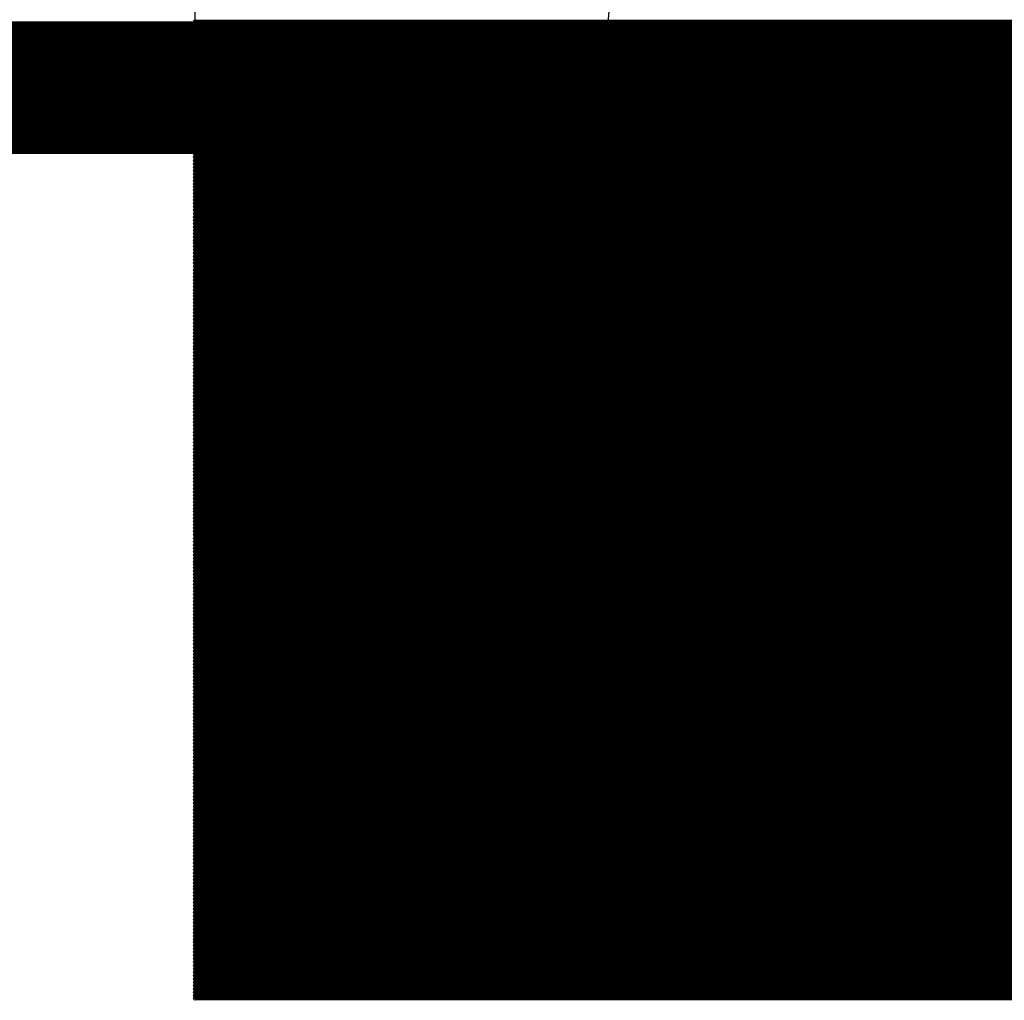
# Model space of a CAD drawing. Extents: x 0 to 23.9, y 0 to 20.7.
# Tile 20 of 127: x 8.219 to 8.974, y 1.561 to 2.313. Entities that reach past the tile are written whole.
import ezdxf

# ---------------------------------------------------------------- set-up
doc = ezdxf.new("R2010")
doc.units = 0
doc.layers.get('0').update_dxf_attribs({"linetype": 'CONTINUOUS'})
doc.layers.add('SEEEDSTUDIOXIAORP2040V1_22_GTO', color=10, linetype='CONTINUOUS')
doc.layers.add('SEEEDSTUDIOXIAORP2040V1_22_GTS', color=9, linetype='CONTINUOUS')

# ---------------------------------------------------------------- blocks, each defined once
blk = doc.blocks.new('ROUND_272')
blk.add_circle((0, 0), 0.6858)
blk = doc.blocks.new('ROUND_7')
blk.add_circle((0, 0), 0)
blk = doc.blocks.new('ROUND_8')
blk.add_circle((0, 0), 0.00127)

msp = doc.modelspace()

# ---------------------------------------------------------------- linework, layer by layer
at = {"layer": 'SEEEDSTUDIOXIAORP2040V1_22_GTO', "const_width": 0.1016}
msp.add_lwpolyline([(3.41884, 2.2606), (20.35556, 2.2606)], dxfattribs=at)
at = {"layer": 'SEEEDSTUDIOXIAORP2040V1_22_GTS'}
for points in [[(8.35406, 1.5621), (8.35406, 3.09372)], [(10.3505, 1.5621), (8.35406, 1.5621)]]:
    msp.add_lwpolyline(points, dxfattribs=at)
for points, const_width in [([(3.41884, 2.2606), (20.35556, 2.2606)], 0.1016), ([(8.35406, 2.3114), (10.3505, 2.3114)], 0.00254), ([(10.3505, 2.30886), (8.35406, 2.30886)], 0.00254), ([(8.35406, 2.30632), (10.3505, 2.30632)], 0.00254), ([(10.3505, 2.30378), (8.35406, 2.30378)], 0.00254), ([(8.35406, 2.30124), (10.3505, 2.30124)], 0.00254), ([(10.3505, 2.2987), (8.35406, 2.2987)], 0.00254), ([(8.35406, 2.29616), (10.3505, 2.29616)], 0.00254), ([(10.3505, 2.29362), (8.35406, 2.29362)], 0.00254), ([(8.35406, 2.29108), (10.3505, 2.29108)], 0.00254), ([(10.3505, 2.28854), (8.35406, 2.28854)], 0.00254), ([(8.35406, 2.286), (10.3505, 2.286)], 0.00254), ([(10.3505, 2.28346), (8.35406, 2.28346)], 0.00254), ([(8.35406, 2.28092), (10.3505, 2.28092)], 0.00254), ([(10.3505, 2.27838), (8.35406, 2.27838)], 0.00254), ([(8.35406, 2.27584), (10.3505, 2.27584)], 0.00254), ([(10.3505, 2.2733), (8.35406, 2.2733)], 0.00254), ([(8.35406, 2.27076), (10.3505, 2.27076)], 0.00254), ([(10.3505, 2.26822), (8.35406, 2.26822)], 0.00254), ([(8.35406, 2.26568), (10.3505, 2.26568)], 0.00254), ([(10.3505, 2.26314), (8.35406, 2.26314)], 0.00254), ([(8.35406, 2.2606), (10.3505, 2.2606)], 0.00254), ([(10.3505, 2.25806), (8.35406, 2.25806)], 0.00254), ([(8.35406, 2.25552), (10.3505, 2.25552)], 0.00254), ([(10.3505, 2.25298), (8.35406, 2.25298)], 0.00254), ([(8.35406, 2.25044), (10.3505, 2.25044)], 0.00254), ([(10.3505, 2.2479), (8.35406, 2.2479)], 0.00254), ([(8.35406, 2.24536), (10.3505, 2.24536)], 0.00254), ([(10.3505, 2.24282), (8.35406, 2.24282)], 0.00254), ([(8.35406, 2.24028), (10.3505, 2.24028)], 0.00254), ([(10.3505, 2.23774), (8.35406, 2.23774)], 0.00254), ([(8.35406, 2.2352), (10.3505, 2.2352)], 0.00254), ([(10.3505, 2.23266), (8.35406, 2.23266)], 0.00254), ([(8.35406, 2.23012), (10.3505, 2.23012)], 0.00254), ([(10.3505, 2.22758), (8.35406, 2.22758)], 0.00254), ([(8.35406, 2.22504), (10.3505, 2.22504)], 0.00254), ([(10.3505, 2.2225), (8.35406, 2.2225)], 0.00254), ([(8.35406, 2.21996), (10.3505, 2.21996)], 0.00254), ([(10.3505, 2.21742), (8.35406, 2.21742)], 0.00254), ([(8.35406, 2.21488), (10.3505, 2.21488)], 0.00254), ([(10.3505, 2.21234), (8.35406, 2.21234)], 0.00254), ([(8.35406, 2.2098), (10.3505, 2.2098)], 0.00254), ([(10.3505, 2.20726), (8.35406, 2.20726)], 0.00254), ([(8.35406, 2.20472), (10.3505, 2.20472)], 0.00254), ([(10.3505, 2.20218), (8.35406, 2.20218)], 0.00254), ([(8.35406, 2.19964), (10.3505, 2.19964)], 0.00254), ([(10.3505, 2.1971), (8.35406, 2.1971)], 0.00254), ([(8.35406, 2.19456), (10.3505, 2.19456)], 0.00254), ([(10.3505, 2.19202), (8.35406, 2.19202)], 0.00254), ([(8.35406, 2.18948), (10.3505, 2.18948)], 0.00254), ([(10.3505, 2.18694), (8.35406, 2.18694)], 0.00254), ([(8.35406, 2.1844), (10.3505, 2.1844)], 0.00254), ([(10.3505, 2.18186), (8.35406, 2.18186)], 0.00254), ([(8.35406, 2.17932), (10.3505, 2.17932)], 0.00254), ([(10.3505, 2.17678), (8.35406, 2.17678)], 0.00254), ([(8.35406, 2.17424), (10.3505, 2.17424)], 0.00254), ([(10.3505, 2.1717), (8.35406, 2.1717)], 0.00254), ([(8.35406, 2.16916), (10.3505, 2.16916)], 0.00254), ([(10.3505, 2.16662), (8.35406, 2.16662)], 0.00254), ([(8.35406, 2.16408), (10.3505, 2.16408)], 0.00254), ([(10.3505, 2.16154), (8.35406, 2.16154)], 0.00254), ([(8.35406, 2.159), (10.3505, 2.159)], 0.00254), ([(10.3505, 2.15646), (8.35406, 2.15646)], 0.00254), ([(8.35406, 2.15392), (10.3505, 2.15392)], 0.00254), ([(10.3505, 2.15138), (8.35406, 2.15138)], 0.00254), ([(8.35406, 2.14884), (10.3505, 2.14884)], 0.00254), ([(10.3505, 2.1463), (8.35406, 2.1463)], 0.00254), ([(8.35406, 2.14376), (10.3505, 2.14376)], 0.00254), ([(10.3505, 2.14122), (8.35406, 2.14122)], 0.00254), ([(8.35406, 2.13868), (10.3505, 2.13868)], 0.00254), ([(10.3505, 2.13614), (8.35406, 2.13614)], 0.00254), ([(8.35406, 2.1336), (10.3505, 2.1336)], 0.00254), ([(10.3505, 2.13106), (8.35406, 2.13106)], 0.00254), ([(8.35406, 2.12852), (10.3505, 2.12852)], 0.00254), ([(10.3505, 2.12852), (8.35406, 2.12852)], 0.00254), ([(8.35406, 2.12598), (10.3505, 2.12598)], 0.00254), ([(10.3505, 2.12344), (8.35406, 2.12344)], 0.00254), ([(8.35406, 2.1209), (10.3505, 2.1209)], 0.00254), ([(10.3505, 2.11836), (8.35406, 2.11836)], 0.00254), ([(8.35406, 2.11582), (10.3505, 2.11582)], 0.00254), ([(10.3505, 2.11328), (8.35406, 2.11328)], 0.00254), ([(8.35406, 2.11074), (10.3505, 2.11074)], 0.00254), ([(10.3505, 2.1082), (8.35406, 2.1082)], 0.00254), ([(8.35406, 2.10566), (10.3505, 2.10566)], 0.00254), ([(10.3505, 2.10312), (8.35406, 2.10312)], 0.00254), ([(8.35406, 2.10058), (10.3505, 2.10058)], 0.00254), ([(10.3505, 2.09804), (8.35406, 2.09804)], 0.00254), ([(8.35406, 2.0955), (10.3505, 2.0955)], 0.00254), ([(10.3505, 2.09296), (8.35406, 2.09296)], 0.00254), ([(8.35406, 2.09042), (10.3505, 2.09042)], 0.00254), ([(10.3505, 2.08788), (8.35406, 2.08788)], 0.00254), ([(8.35406, 2.08534), (10.3505, 2.08534)], 0.00254), ([(10.3505, 2.0828), (8.35406, 2.0828)], 0.00254), ([(8.35406, 2.08026), (10.3505, 2.08026)], 0.00254), ([(10.3505, 2.07772), (8.35406, 2.07772)], 0.00254), ([(8.35406, 2.07518), (10.3505, 2.07518)], 0.00254), ([(10.3505, 2.07264), (8.35406, 2.07264)], 0.00254), ([(8.35406, 2.0701), (10.3505, 2.0701)], 0.00254), ([(10.3505, 2.06756), (8.35406, 2.06756)], 0.00254), ([(8.35406, 2.06502), (10.3505, 2.06502)], 0.00254), ([(10.3505, 2.06248), (8.35406, 2.06248)], 0.00254), ([(8.35406, 2.05994), (10.3505, 2.05994)], 0.00254), ([(10.3505, 2.0574), (8.35406, 2.0574)], 0.00254), ([(8.35406, 2.05486), (10.3505, 2.05486)], 0.00254), ([(10.3505, 2.05232), (8.35406, 2.05232)], 0.00254), ([(8.35406, 2.04978), (10.3505, 2.04978)], 0.00254), ([(10.3505, 2.04724), (8.35406, 2.04724)], 0.00254), ([(8.35406, 2.0447), (10.3505, 2.0447)], 0.00254), ([(10.3505, 2.04216), (8.35406, 2.04216)], 0.00254), ([(8.35406, 2.03962), (10.3505, 2.03962)], 0.00254), ([(10.3505, 2.03708), (8.35406, 2.03708)], 0.00254), ([(8.35406, 2.03454), (10.3505, 2.03454)], 0.00254), ([(10.3505, 2.032), (8.35406, 2.032)], 0.00254), ([(8.35406, 2.02946), (10.3505, 2.02946)], 0.00254), ([(10.3505, 2.02692), (8.35406, 2.02692)], 0.00254), ([(8.35406, 2.02438), (10.3505, 2.02438)], 0.00254), ([(10.3505, 2.02184), (8.35406, 2.02184)], 0.00254), ([(8.35406, 2.0193), (10.3505, 2.0193)], 0.00254), ([(10.3505, 2.01676), (8.35406, 2.01676)], 0.00254), ([(8.35406, 2.01422), (10.3505, 2.01422)], 0.00254), ([(10.3505, 2.01168), (8.35406, 2.01168)], 0.00254), ([(8.35406, 2.00914), (10.3505, 2.00914)], 0.00254), ([(10.3505, 2.0066), (8.35406, 2.0066)], 0.00254), ([(8.35406, 2.00406), (10.3505, 2.00406)], 0.00254), ([(10.3505, 2.00152), (8.35406, 2.00152)], 0.00254), ([(8.35406, 1.99898), (10.3505, 1.99898)], 0.00254), ([(10.3505, 1.99644), (8.35406, 1.99644)], 0.00254), ([(8.35406, 1.9939), (10.3505, 1.9939)], 0.00254), ([(10.3505, 1.99136), (8.35406, 1.99136)], 0.00254), ([(8.35406, 1.98882), (10.3505, 1.98882)], 0.00254), ([(10.3505, 1.98628), (8.35406, 1.98628)], 0.00254), ([(8.35406, 1.98374), (10.3505, 1.98374)], 0.00254), ([(10.3505, 1.9812), (8.35406, 1.9812)], 0.00254), ([(8.35406, 1.97866), (10.3505, 1.97866)], 0.00254), ([(10.3505, 1.97612), (8.35406, 1.97612)], 0.00254), ([(8.35406, 1.97358), (10.3505, 1.97358)], 0.00254), ([(10.3505, 1.97104), (8.35406, 1.97104)], 0.00254), ([(8.35406, 1.9685), (10.3505, 1.9685)], 0.00254), ([(10.3505, 1.96596), (8.35406, 1.96596)], 0.00254), ([(8.35406, 1.96342), (10.3505, 1.96342)], 0.00254), ([(10.3505, 1.96088), (8.35406, 1.96088)], 0.00254), ([(8.35406, 1.95834), (10.3505, 1.95834)], 0.00254), ([(10.3505, 1.9558), (8.35406, 1.9558)], 0.00254), ([(8.35406, 1.95326), (10.3505, 1.95326)], 0.00254), ([(10.3505, 1.95072), (8.35406, 1.95072)], 0.00254), ([(8.35406, 1.94818), (10.3505, 1.94818)], 0.00254), ([(10.3505, 1.94564), (8.35406, 1.94564)], 0.00254), ([(8.35406, 1.9431), (10.3505, 1.9431)], 0.00254), ([(10.3505, 1.94056), (8.35406, 1.94056)], 0.00254), ([(8.35406, 1.93802), (10.3505, 1.93802)], 0.00254), ([(10.3505, 1.93548), (8.35406, 1.93548)], 0.00254), ([(8.35406, 1.93294), (10.3505, 1.93294)], 0.00254), ([(10.3505, 1.9304), (8.35406, 1.9304)], 0.00254), ([(8.35406, 1.92786), (10.3505, 1.92786)], 0.00254), ([(10.3505, 1.92532), (8.35406, 1.92532)], 0.00254), ([(8.35406, 1.92278), (10.3505, 1.92278)], 0.00254), ([(10.3505, 1.92024), (8.35406, 1.92024)], 0.00254), ([(8.35406, 1.9177), (10.3505, 1.9177)], 0.00254), ([(10.3505, 1.91516), (8.35406, 1.91516)], 0.00254), ([(8.35406, 1.91262), (10.3505, 1.91262)], 0.00254), ([(10.3505, 1.91008), (8.35406, 1.91008)], 0.00254), ([(8.35406, 1.90754), (10.3505, 1.90754)], 0.00254), ([(10.3505, 1.905), (8.35406, 1.905)], 0.00254), ([(8.35406, 1.90246), (10.3505, 1.90246)], 0.00254), ([(10.3505, 1.89992), (8.35406, 1.89992)], 0.00254), ([(8.35406, 1.89738), (10.3505, 1.89738)], 0.00254), ([(10.3505, 1.89484), (8.35406, 1.89484)], 0.00254), ([(8.35406, 1.8923), (10.3505, 1.8923)], 0.00254), ([(10.3505, 1.88976), (8.35406, 1.88976)], 0.00254), ([(8.35406, 1.88722), (10.3505, 1.88722)], 0.00254), ([(10.3505, 1.88468), (8.35406, 1.88468)], 0.00254), ([(8.35406, 1.88214), (10.3505, 1.88214)], 0.00254), ([(10.3505, 1.8796), (8.35406, 1.8796)], 0.00254), ([(8.35406, 1.87706), (10.3505, 1.87706)], 0.00254), ([(10.3505, 1.87452), (8.35406, 1.87452)], 0.00254), ([(8.35406, 1.87198), (10.3505, 1.87198)], 0.00254), ([(10.3505, 1.86944), (8.35406, 1.86944)], 0.00254), ([(8.35406, 1.8669), (10.3505, 1.8669)], 0.00254), ([(10.3505, 1.86436), (8.35406, 1.86436)], 0.00254), ([(8.35406, 1.86182), (10.3505, 1.86182)], 0.00254), ([(10.3505, 1.85928), (8.35406, 1.85928)], 0.00254), ([(8.35406, 1.85674), (10.3505, 1.85674)], 0.00254), ([(10.3505, 1.8542), (8.35406, 1.8542)], 0.00254), ([(8.35406, 1.85166), (10.3505, 1.85166)], 0.00254), ([(10.3505, 1.84912), (8.35406, 1.84912)], 0.00254), ([(8.35406, 1.84658), (10.3505, 1.84658)], 0.00254), ([(10.3505, 1.84404), (8.35406, 1.84404)], 0.00254), ([(8.35406, 1.8415), (10.3505, 1.8415)], 0.00254), ([(10.3505, 1.83896), (8.35406, 1.83896)], 0.00254), ([(8.35406, 1.83642), (10.3505, 1.83642)], 0.00254), ([(10.3505, 1.83388), (8.35406, 1.83388)], 0.00254), ([(8.35406, 1.83134), (10.3505, 1.83134)], 0.00254), ([(10.3505, 1.8288), (8.35406, 1.8288)], 0.00254), ([(8.35406, 1.82626), (10.3505, 1.82626)], 0.00254), ([(10.3505, 1.82372), (8.35406, 1.82372)], 0.00254), ([(8.35406, 1.82118), (10.3505, 1.82118)], 0.00254), ([(10.3505, 1.81864), (8.35406, 1.81864)], 0.00254), ([(8.35406, 1.8161), (10.3505, 1.8161)], 0.00254), ([(10.3505, 1.81356), (8.35406, 1.81356)], 0.00254), ([(8.35406, 1.81102), (10.3505, 1.81102)], 0.00254), ([(10.3505, 1.80848), (8.35406, 1.80848)], 0.00254), ([(8.35406, 1.80594), (10.3505, 1.80594)], 0.00254), ([(10.3505, 1.8034), (8.35406, 1.8034)], 0.00254), ([(8.35406, 1.80086), (10.3505, 1.80086)], 0.00254), ([(10.3505, 1.79832), (8.35406, 1.79832)], 0.00254), ([(8.35406, 1.79578), (10.3505, 1.79578)], 0.00254), ([(10.3505, 1.79324), (8.35406, 1.79324)], 0.00254), ([(8.35406, 1.7907), (10.3505, 1.7907)], 0.00254), ([(10.3505, 1.78816), (8.35406, 1.78816)], 0.00254), ([(8.35406, 1.78562), (10.3505, 1.78562)], 0.00254), ([(10.3505, 1.78308), (8.35406, 1.78308)], 0.00254), ([(8.35406, 1.78054), (10.3505, 1.78054)], 0.00254), ([(10.3505, 1.778), (8.35406, 1.778)], 0.00254), ([(8.35406, 1.77546), (10.3505, 1.77546)], 0.00254), ([(10.3505, 1.77292), (8.35406, 1.77292)], 0.00254), ([(8.35406, 1.77038), (10.3505, 1.77038)], 0.00254), ([(10.3505, 1.76784), (8.35406, 1.76784)], 0.00254), ([(8.35406, 1.7653), (10.3505, 1.7653)], 0.00254), ([(10.3505, 1.76276), (8.35406, 1.76276)], 0.00254), ([(8.35406, 1.76022), (10.3505, 1.76022)], 0.00254), ([(10.3505, 1.75768), (8.35406, 1.75768)], 0.00254), ([(8.35406, 1.75514), (10.3505, 1.75514)], 0.00254), ([(10.3505, 1.7526), (8.35406, 1.7526)], 0.00254), ([(8.35406, 1.75006), (10.3505, 1.75006)], 0.00254), ([(10.3505, 1.74752), (8.35406, 1.74752)], 0.00254), ([(8.35406, 1.74498), (10.3505, 1.74498)], 0.00254), ([(10.3505, 1.74244), (8.35406, 1.74244)], 0.00254), ([(8.35406, 1.7399), (10.3505, 1.7399)], 0.00254), ([(10.3505, 1.73736), (8.35406, 1.73736)], 0.00254), ([(8.35406, 1.73482), (10.3505, 1.73482)], 0.00254), ([(10.3505, 1.73228), (8.35406, 1.73228)], 0.00254), ([(8.35406, 1.72974), (10.3505, 1.72974)], 0.00254), ([(10.3505, 1.7272), (8.35406, 1.7272)], 0.00254), ([(8.35406, 1.72466), (10.3505, 1.72466)], 0.00254), ([(10.3505, 1.72212), (8.35406, 1.72212)], 0.00254), ([(8.35406, 1.71958), (10.3505, 1.71958)], 0.00254), ([(10.3505, 1.71704), (8.35406, 1.71704)], 0.00254), ([(8.35406, 1.7145), (10.3505, 1.7145)], 0.00254), ([(10.3505, 1.71196), (8.35406, 1.71196)], 0.00254), ([(8.35406, 1.70942), (10.3505, 1.70942)], 0.00254), ([(10.3505, 1.70688), (8.35406, 1.70688)], 0.00254), ([(8.35406, 1.70434), (10.3505, 1.70434)], 0.00254), ([(10.3505, 1.7018), (8.35406, 1.7018)], 0.00254), ([(8.35406, 1.69926), (10.3505, 1.69926)], 0.00254), ([(10.3505, 1.69672), (8.35406, 1.69672)], 0.00254), ([(8.35406, 1.69418), (10.3505, 1.69418)], 0.00254), ([(10.3505, 1.69164), (8.35406, 1.69164)], 0.00254), ([(8.35406, 1.6891), (10.3505, 1.6891)], 0.00254), ([(10.3505, 1.68656), (8.35406, 1.68656)], 0.00254), ([(8.35406, 1.68402), (10.3505, 1.68402)], 0.00254), ([(10.3505, 1.68148), (8.35406, 1.68148)], 0.00254), ([(8.35406, 1.67894), (10.3505, 1.67894)], 0.00254), ([(10.3505, 1.6764), (8.35406, 1.6764)], 0.00254), ([(8.35406, 1.67386), (10.3505, 1.67386)], 0.00254), ([(10.3505, 1.67132), (8.35406, 1.67132)], 0.00254), ([(8.35406, 1.66878), (10.3505, 1.66878)], 0.00254), ([(10.3505, 1.66624), (8.35406, 1.66624)], 0.00254), ([(8.35406, 1.6637), (10.3505, 1.6637)], 0.00254), ([(10.3505, 1.66116), (8.35406, 1.66116)], 0.00254), ([(8.35406, 1.65862), (10.3505, 1.65862)], 0.00254), ([(10.3505, 1.65608), (8.35406, 1.65608)], 0.00254), ([(8.35406, 1.65354), (10.3505, 1.65354)], 0.00254), ([(10.3505, 1.651), (8.35406, 1.651)], 0.00254), ([(8.35406, 1.64846), (10.3505, 1.64846)], 0.00254), ([(10.3505, 1.64592), (8.35406, 1.64592)], 0.00254), ([(8.35406, 1.64338), (10.3505, 1.64338)], 0.00254), ([(10.3505, 1.64084), (8.35406, 1.64084)], 0.00254), ([(8.35406, 1.6383), (10.3505, 1.6383)], 0.00254), ([(10.3505, 1.63576), (8.35406, 1.63576)], 0.00254), ([(8.35406, 1.63322), (10.3505, 1.63322)], 0.00254), ([(10.3505, 1.63068), (8.35406, 1.63068)], 0.00254), ([(8.35406, 1.62814), (10.3505, 1.62814)], 0.00254), ([(10.3505, 1.6256), (8.35406, 1.6256)], 0.00254), ([(8.35406, 1.62306), (10.3505, 1.62306)], 0.00254), ([(10.3505, 1.62052), (8.35406, 1.62052)], 0.00254), ([(8.35406, 1.61798), (10.3505, 1.61798)], 0.00254), ([(10.3505, 1.61544), (8.35406, 1.61544)], 0.00254), ([(8.35406, 1.6129), (10.3505, 1.6129)], 0.00254), ([(10.3505, 1.61036), (8.35406, 1.61036)], 0.00254), ([(8.35406, 1.60782), (10.3505, 1.60782)], 0.00254), ([(10.3505, 1.60528), (8.35406, 1.60528)], 0.00254), ([(8.35406, 1.60274), (10.3505, 1.60274)], 0.00254), ([(10.3505, 1.6002), (8.35406, 1.6002)], 0.00254), ([(8.35406, 1.59766), (10.3505, 1.59766)], 0.00254), ([(10.3505, 1.59512), (8.35406, 1.59512)], 0.00254), ([(8.35406, 1.59258), (10.3505, 1.59258)], 0.00254), ([(10.3505, 1.59004), (8.35406, 1.59004)], 0.00254), ([(8.35406, 1.5875), (10.3505, 1.5875)], 0.00254), ([(10.3505, 1.58496), (8.35406, 1.58496)], 0.00254), ([(8.35406, 1.58242), (10.3505, 1.58242)], 0.00254), ([(10.3505, 1.57988), (8.35406, 1.57988)], 0.00254), ([(8.35406, 1.57734), (10.3505, 1.57734)], 0.00254), ([(10.3505, 1.5748), (8.35406, 1.5748)], 0.00254), ([(8.35406, 1.57226), (10.3505, 1.57226)], 0.00254), ([(10.3505, 1.56972), (8.35406, 1.56972)], 0.00254), ([(8.35406, 1.56718), (10.3505, 1.56718)], 0.00254), ([(10.3505, 1.56464), (8.35406, 1.56464)], 0.00254), ([(8.35406, 1.5621), (10.3505, 1.5621)], 0.00254)]:
    msp.add_lwpolyline(points, dxfattribs=dict(at, const_width=const_width))

# ---------------------------------------------------------------- block references
for name, p in [('ROUND_272', (9.35482, 2.2606)), ('ROUND_8', (8.35406, 2.3114)), ('ROUND_8', (8.35406, 2.30886)), ('ROUND_8', (8.35406, 2.30632)), ('ROUND_8', (8.35406, 2.30378)), ('ROUND_8', (8.35406, 2.30124)), ('ROUND_8', (8.35406, 2.2987)), ('ROUND_8', (8.35406, 2.29616)), ('ROUND_8', (8.35406, 2.29362)), ('ROUND_8', (8.35406, 2.29108)), ('ROUND_8', (8.35406, 2.28854)), ('ROUND_8', (8.35406, 2.286)), ('ROUND_8', (8.35406, 2.28346)), ('ROUND_8', (8.35406, 2.28092)), ('ROUND_8', (8.35406, 2.27838)), ('ROUND_8', (8.35406, 2.27584)), ('ROUND_8', (8.35406, 2.2733)), ('ROUND_8', (8.35406, 2.27076)), ('ROUND_8', (8.35406, 2.26822)), ('ROUND_8', (8.35406, 2.26568)), ('ROUND_8', (8.35406, 2.26314)), ('ROUND_8', (8.35406, 2.2606)), ('ROUND_8', (8.35406, 2.25806)), ('ROUND_8', (8.35406, 2.25552)), ('ROUND_8', (8.35406, 2.25298)), ('ROUND_8', (8.35406, 2.25044)), ('ROUND_8', (8.35406, 2.2479)), ('ROUND_8', (8.35406, 2.24536)), ('ROUND_8', (8.35406, 2.24282)), ('ROUND_8', (8.35406, 2.24028)), ('ROUND_8', (8.35406, 2.23774)), ('ROUND_8', (8.35406, 2.2352)), ('ROUND_8', (8.35406, 2.23266)), ('ROUND_8', (8.35406, 2.23012)), ('ROUND_8', (8.35406, 2.22758)), ('ROUND_8', (8.35406, 2.22504)), ('ROUND_8', (8.35406, 2.2225)), ('ROUND_8', (8.35406, 2.21996)), ('ROUND_8', (8.35406, 2.21742)), ('ROUND_8', (8.35406, 2.21488)), ('ROUND_8', (8.35406, 2.21234)), ('ROUND_8', (8.35406, 2.2098)), ('ROUND_8', (8.35406, 2.20726)), ('ROUND_8', (8.35406, 2.20472)), ('ROUND_8', (8.35406, 2.20218)), ('ROUND_8', (8.35406, 2.19964)), ('ROUND_8', (8.35406, 2.1971)), ('ROUND_8', (8.35406, 2.19456)), ('ROUND_8', (8.35406, 2.19202)), ('ROUND_8', (8.35406, 2.18948)), ('ROUND_8', (8.35406, 2.18694)), ('ROUND_8', (8.35406, 2.1844)), ('ROUND_8', (8.35406, 2.18186)), ('ROUND_8', (8.35406, 2.17932)), ('ROUND_8', (8.35406, 2.17678)), ('ROUND_8', (8.35406, 2.17424)), ('ROUND_8', (8.35406, 2.1717)), ('ROUND_8', (8.35406, 2.16916)), ('ROUND_8', (8.35406, 2.16662)), ('ROUND_8', (8.35406, 2.16408)), ('ROUND_8', (8.35406, 2.16154)), ('ROUND_8', (8.35406, 2.159)), ('ROUND_8', (8.35406, 2.15646)), ('ROUND_8', (8.35406, 2.15392)), ('ROUND_8', (8.35406, 2.15138)), ('ROUND_8', (8.35406, 2.14884)), ('ROUND_8', (8.35406, 2.1463)), ('ROUND_8', (8.35406, 2.14376)), ('ROUND_8', (8.35406, 2.14122)), ('ROUND_8', (8.35406, 2.13868)), ('ROUND_8', (8.35406, 2.13614)), ('ROUND_8', (8.35406, 2.1336)), ('ROUND_8', (8.35406, 2.13106)), ('ROUND_8', (8.35406, 2.12852)), ('ROUND_8', (8.35406, 2.12852)), ('ROUND_8', (8.35406, 2.12598)), ('ROUND_8', (8.35406, 2.12344)), ('ROUND_8', (8.35406, 2.1209)), ('ROUND_8', (8.35406, 2.11836)), ('ROUND_8', (8.35406, 2.11582)), ('ROUND_8', (8.35406, 2.11328)), ('ROUND_8', (8.35406, 2.11074)), ('ROUND_8', (8.35406, 2.1082)), ('ROUND_8', (8.35406, 2.10566)), ('ROUND_8', (8.35406, 2.10312)), ('ROUND_8', (8.35406, 2.10058)), ('ROUND_8', (8.35406, 2.09804)), ('ROUND_8', (8.35406, 2.0955)), ('ROUND_8', (8.35406, 2.09296)), ('ROUND_8', (8.35406, 2.09042)), ('ROUND_8', (8.35406, 2.08788)), ('ROUND_8', (8.35406, 2.08534)), ('ROUND_8', (8.35406, 2.0828)), ('ROUND_8', (8.35406, 2.08026)), ('ROUND_8', (8.35406, 2.07772)), ('ROUND_8', (8.35406, 2.07518)), ('ROUND_8', (8.35406, 2.07264)), ('ROUND_8', (8.35406, 2.0701)), ('ROUND_8', (8.35406, 2.06756)), ('ROUND_8', (8.35406, 2.06502)), ('ROUND_8', (8.35406, 2.06248)), ('ROUND_8', (8.35406, 2.05994)), ('ROUND_8', (8.35406, 2.0574)), ('ROUND_8', (8.35406, 2.05486)), ('ROUND_8', (8.35406, 2.05232)), ('ROUND_8', (8.35406, 2.04978)), ('ROUND_8', (8.35406, 2.04724)), ('ROUND_8', (8.35406, 2.0447)), ('ROUND_8', (8.35406, 2.04216)), ('ROUND_8', (8.35406, 2.03962)), ('ROUND_8', (8.35406, 2.03708)), ('ROUND_8', (8.35406, 2.03454)), ('ROUND_8', (8.35406, 2.032)), ('ROUND_8', (8.35406, 2.02946)), ('ROUND_8', (8.35406, 2.02692)), ('ROUND_8', (8.35406, 2.02438)), ('ROUND_8', (8.35406, 2.02184)), ('ROUND_8', (8.35406, 2.0193)), ('ROUND_8', (8.35406, 2.01676)), ('ROUND_8', (8.35406, 2.01422)), ('ROUND_8', (8.35406, 2.01168)), ('ROUND_8', (8.35406, 2.00914)), ('ROUND_8', (8.35406, 2.0066)), ('ROUND_8', (8.35406, 2.00406)), ('ROUND_8', (8.35406, 2.00152)), ('ROUND_8', (8.35406, 1.99898)), ('ROUND_8', (8.35406, 1.99644)), ('ROUND_8', (8.35406, 1.9939)), ('ROUND_8', (8.35406, 1.99136)), ('ROUND_8', (8.35406, 1.98882)), ('ROUND_8', (8.35406, 1.98628)), ('ROUND_8', (8.35406, 1.98374)), ('ROUND_8', (8.35406, 1.9812)), ('ROUND_8', (8.35406, 1.97866)), ('ROUND_8', (8.35406, 1.97612)), ('ROUND_8', (8.35406, 1.97358)), ('ROUND_8', (8.35406, 1.97104)), ('ROUND_8', (8.35406, 1.9685)), ('ROUND_8', (8.35406, 1.96596)), ('ROUND_8', (8.35406, 1.96342)), ('ROUND_8', (8.35406, 1.96088)), ('ROUND_8', (8.35406, 1.95834)), ('ROUND_8', (8.35406, 1.9558)), ('ROUND_8', (8.35406, 1.95326)), ('ROUND_8', (8.35406, 1.95072)), ('ROUND_8', (8.35406, 1.94818)), ('ROUND_8', (8.35406, 1.94564)), ('ROUND_8', (8.35406, 1.9431)), ('ROUND_8', (8.35406, 1.94056)), ('ROUND_8', (8.35406, 1.93802)), ('ROUND_8', (8.35406, 1.93548)), ('ROUND_8', (8.35406, 1.93294)), ('ROUND_8', (8.35406, 1.9304)), ('ROUND_8', (8.35406, 1.92786)), ('ROUND_8', (8.35406, 1.92532)), ('ROUND_8', (8.35406, 1.92278)), ('ROUND_8', (8.35406, 1.92024)), ('ROUND_8', (8.35406, 1.9177)), ('ROUND_8', (8.35406, 1.91516)), ('ROUND_8', (8.35406, 1.91262)), ('ROUND_8', (8.35406, 1.91008)), ('ROUND_8', (8.35406, 1.90754)), ('ROUND_8', (8.35406, 1.905)), ('ROUND_8', (8.35406, 1.90246)), ('ROUND_8', (8.35406, 1.89992)), ('ROUND_8', (8.35406, 1.89738)), ('ROUND_8', (8.35406, 1.89484)), ('ROUND_8', (8.35406, 1.8923)), ('ROUND_8', (8.35406, 1.88976)), ('ROUND_8', (8.35406, 1.88722)), ('ROUND_8', (8.35406, 1.88468)), ('ROUND_8', (8.35406, 1.88214)), ('ROUND_8', (8.35406, 1.8796)), ('ROUND_8', (8.35406, 1.87706)), ('ROUND_8', (8.35406, 1.87452)), ('ROUND_8', (8.35406, 1.87198)), ('ROUND_8', (8.35406, 1.86944)), ('ROUND_8', (8.35406, 1.8669)), ('ROUND_8', (8.35406, 1.86436)), ('ROUND_8', (8.35406, 1.86182)), ('ROUND_8', (8.35406, 1.85928)), ('ROUND_8', (8.35406, 1.85674)), ('ROUND_8', (8.35406, 1.8542)), ('ROUND_8', (8.35406, 1.85166)), ('ROUND_8', (8.35406, 1.84912)), ('ROUND_8', (8.35406, 1.84658)), ('ROUND_8', (8.35406, 1.84404)), ('ROUND_8', (8.35406, 1.8415)), ('ROUND_8', (8.35406, 1.83896)), ('ROUND_8', (8.35406, 1.83642)), ('ROUND_8', (8.35406, 1.83388)), ('ROUND_8', (8.35406, 1.83134)), ('ROUND_8', (8.35406, 1.8288)), ('ROUND_8', (8.35406, 1.82626)), ('ROUND_8', (8.35406, 1.82372)), ('ROUND_8', (8.35406, 1.82118)), ('ROUND_8', (8.35406, 1.81864)), ('ROUND_8', (8.35406, 1.8161)), ('ROUND_8', (8.35406, 1.81356)), ('ROUND_8', (8.35406, 1.81102)), ('ROUND_8', (8.35406, 1.80848)), ('ROUND_8', (8.35406, 1.80594)), ('ROUND_8', (8.35406, 1.8034)), ('ROUND_8', (8.35406, 1.80086)), ('ROUND_8', (8.35406, 1.79832)), ('ROUND_8', (8.35406, 1.79578)), ('ROUND_8', (8.35406, 1.79324)), ('ROUND_8', (8.35406, 1.7907)), ('ROUND_8', (8.35406, 1.78816)), ('ROUND_8', (8.35406, 1.78562)), ('ROUND_8', (8.35406, 1.78308)), ('ROUND_8', (8.35406, 1.78054)), ('ROUND_8', (8.35406, 1.778)), ('ROUND_8', (8.35406, 1.77546)), ('ROUND_8', (8.35406, 1.77292)), ('ROUND_8', (8.35406, 1.77038)), ('ROUND_8', (8.35406, 1.76784)), ('ROUND_8', (8.35406, 1.7653)), ('ROUND_8', (8.35406, 1.76276)), ('ROUND_8', (8.35406, 1.76022)), ('ROUND_8', (8.35406, 1.75768)), ('ROUND_8', (8.35406, 1.75514)), ('ROUND_8', (8.35406, 1.7526)), ('ROUND_8', (8.35406, 1.75006)), ('ROUND_8', (8.35406, 1.74752)), ('ROUND_8', (8.35406, 1.74498)), ('ROUND_8', (8.35406, 1.74244)), ('ROUND_8', (8.35406, 1.7399)), ('ROUND_8', (8.35406, 1.73736)), ('ROUND_8', (8.35406, 1.73482)), ('ROUND_8', (8.35406, 1.73228)), ('ROUND_8', (8.35406, 1.72974)), ('ROUND_8', (8.35406, 1.7272)), ('ROUND_8', (8.35406, 1.72466)), ('ROUND_8', (8.35406, 1.72212)), ('ROUND_8', (8.35406, 1.71958)), ('ROUND_8', (8.35406, 1.71704)), ('ROUND_8', (8.35406, 1.7145)), ('ROUND_8', (8.35406, 1.71196)), ('ROUND_8', (8.35406, 1.70942)), ('ROUND_8', (8.35406, 1.70688)), ('ROUND_8', (8.35406, 1.70434)), ('ROUND_8', (8.35406, 1.7018)), ('ROUND_8', (8.35406, 1.69926)), ('ROUND_8', (8.35406, 1.69672)), ('ROUND_8', (8.35406, 1.69418)), ('ROUND_8', (8.35406, 1.69164)), ('ROUND_8', (8.35406, 1.6891)), ('ROUND_8', (8.35406, 1.68656)), ('ROUND_8', (8.35406, 1.68402)), ('ROUND_8', (8.35406, 1.68148)), ('ROUND_8', (8.35406, 1.67894)), ('ROUND_8', (8.35406, 1.6764)), ('ROUND_8', (8.35406, 1.67386)), ('ROUND_8', (8.35406, 1.67132)), ('ROUND_8', (8.35406, 1.66878)), ('ROUND_8', (8.35406, 1.66624)), ('ROUND_8', (8.35406, 1.6637)), ('ROUND_8', (8.35406, 1.66116)), ('ROUND_8', (8.35406, 1.65862)), ('ROUND_8', (8.35406, 1.65608)), ('ROUND_8', (8.35406, 1.65354)), ('ROUND_8', (8.35406, 1.651)), ('ROUND_8', (8.35406, 1.64846)), ('ROUND_8', (8.35406, 1.64592)), ('ROUND_8', (8.35406, 1.64338)), ('ROUND_8', (8.35406, 1.64084)), ('ROUND_8', (8.35406, 1.6383)), ('ROUND_8', (8.35406, 1.63576)), ('ROUND_8', (8.35406, 1.63322)), ('ROUND_8', (8.35406, 1.63068)), ('ROUND_8', (8.35406, 1.62814)), ('ROUND_8', (8.35406, 1.6256)), ('ROUND_8', (8.35406, 1.62306)), ('ROUND_8', (8.35406, 1.62052)), ('ROUND_8', (8.35406, 1.61798)), ('ROUND_8', (8.35406, 1.61544)), ('ROUND_8', (8.35406, 1.6129)), ('ROUND_8', (8.35406, 1.61036)), ('ROUND_8', (8.35406, 1.60782)), ('ROUND_8', (8.35406, 1.60528)), ('ROUND_8', (8.35406, 1.60274)), ('ROUND_8', (8.35406, 1.6002)), ('ROUND_8', (8.35406, 1.59766)), ('ROUND_8', (8.35406, 1.59512)), ('ROUND_8', (8.35406, 1.59258)), ('ROUND_8', (8.35406, 1.59004)), ('ROUND_8', (8.35406, 1.5875)), ('ROUND_8', (8.35406, 1.58496)), ('ROUND_8', (8.35406, 1.58242)), ('ROUND_8', (8.35406, 1.57988)), ('ROUND_8', (8.35406, 1.57734)), ('ROUND_8', (8.35406, 1.5748)), ('ROUND_8', (8.35406, 1.57226)), ('ROUND_8', (8.35406, 1.56972)), ('ROUND_8', (8.35406, 1.56718)), ('ROUND_8', (8.35406, 1.56464)), ('ROUND_8', (8.35406, 1.5621)), ('ROUND_7', (8.35406, 1.5621))]:
    msp.add_blockref(name, p, dxfattribs=at)

doc.saveas('drawing.dxf')
